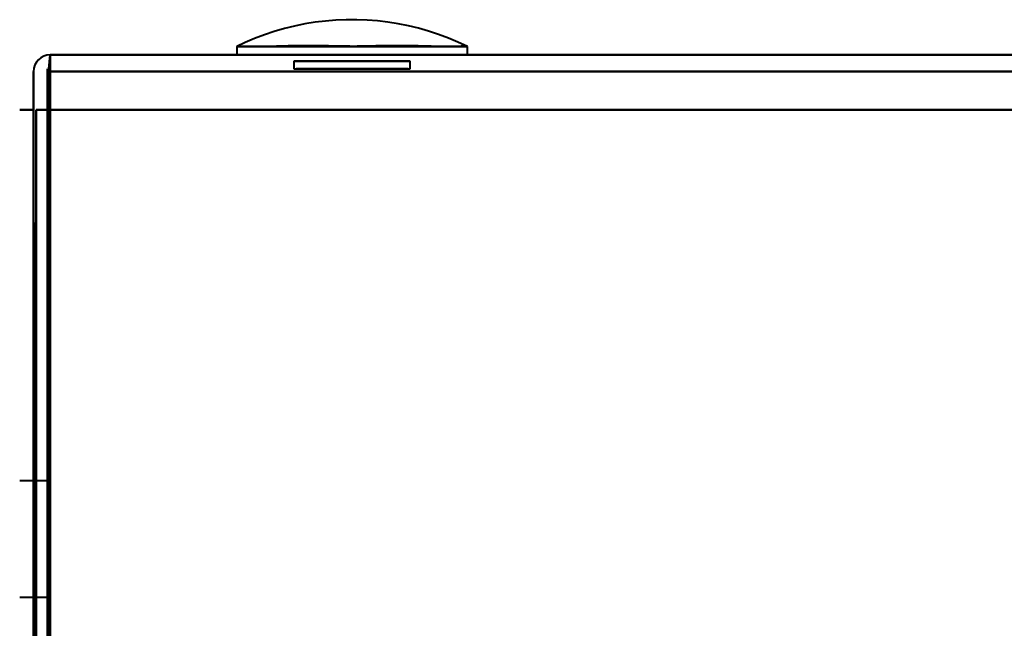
# Model space of a CAD drawing. Header units: millimetres. Extents: x -1442 to 3067, y -120 to 1010.
# Tile 8 of 71: x -327 to -291, y 143 to 165. Entities that reach past the tile are written whole.
import ezdxf

# ---------------------------------------------------------------- set-up
doc = ezdxf.new("R2010")
doc.units = ezdxf.units.MM
doc.layers.add('G-IMPT', color=8, linetype='Continuous', lineweight=40)

# ---------------------------------------------------------------- blocks, each defined once
blk = doc.blocks.new('NEXA 700 CALQUES_dwg-751640-Gauche')
at = {"layer": 'G-IMPT'}
for p, q in [((-319.165, 163.652), (-319.165, 163.352)), ((-319.165, 163.652), (-319.165, 163.352)), ((-319.165, 163.652), (-310.835, 163.652)), ((-319.165, 163.652), (-310.835, 163.652)), ((-319.165, 163.652), (-310.835, 163.652)), ((-319.165, 163.652), (-310.835, 163.652)), ((-310.835, 163.352), (-310.835, 163.652)), ((-310.835, 163.352), (-310.835, 163.652)), ((323.9, 163.352), (-325.9, 163.352)), ((-325.9, 163.352), (-325.9, 162.752)), ((-325.9, 163.352), (-325.9, 162.752)), ((-325.9, 162.752), (-325.9, 163.352)), ((-325.9, 162.752), (-325.9, 163.352)), ((-310.835, 163.352), (-319.165, 163.352)), ((-315, 163.352), (-319.165, 163.352)), ((-310.835, 163.352), (-319.165, 163.352)), ((-315, 163.352), (-319.165, 163.352)), ((-319.165, 163.352), (-315, 163.352)), ((-319.165, 163.352), (-315, 163.352)), ((-310.835, 163.352), (-315, 163.352)), ((-310.835, 163.352), (-315, 163.352)), ((-315, 163.352), (-310.835, 163.352)), ((-315, 163.352), (-310.835, 163.352)), ((-317.1, 163.124), (-317.1, 162.852)), ((-317.1, 163.124), (-317.1, 162.852)), ((-317.1, 163.124), (-315, 163.124)), ((-317.1, 163.124), (-315, 163.124)), ((-312.9, 163.124), (-317.1, 163.124)), ((-312.9, 163.124), (-317.1, 163.124)), ((-317.1, 163.124), (-315, 163.124)), ((-317.1, 163.124), (-315, 163.124)), ((-312.9, 163.124), (-317.1, 163.124)), ((-312.9, 163.124), (-317.1, 163.124)), ((-317.1, 162.852), (-315, 162.852)), ((-317.1, 162.852), (-312.9, 162.852)), ((-317.1, 162.852), (-312.9, 162.852)), ((-317.1, 162.852), (-315, 162.852)), ((-315, 162.852), (-317.02, 162.852)), ((-315, 162.852), (-317.02, 162.852)), ((-315, 163.124), (-312.9, 163.124)), ((-315, 163.124), (-312.9, 163.124)), ((-312.98, 162.852), (-315, 162.852)), ((-315, 162.852), (-312.9, 162.852)), ((-312.98, 162.852), (-315, 162.852)), ((-315, 162.852), (-312.9, 162.852)), ((-312.9, 162.852), (-312.9, 163.124)), ((-312.9, 162.852), (-312.9, 163.124)), ((-326, 147.972), (-327, 147.972)), ((-326, 147.972), (-327, 147.972)), ((-326, 147.972), (-327, 147.972)), ((-326, 143.772), (-326, 147.972)), ((-326, 145.872), (-326, 147.972)), ((-326, 147.972), (-326, 145.872)), ((-326, 143.772), (-326, 147.972)), ((-326, 145.872), (-326, 147.972)), ((-326, 147.972), (-326, 145.872)), ((-326, 143.772), (-326, 147.972)), ((-326, 145.872), (-326, 147.972)), ((-326, 147.972), (-326, 145.872)), ((-326, 143.772), (-326, 145.872)), ((-326, 145.872), (-326, 143.772)), ((-326, 143.772), (-326, 145.872)), ((-326, 145.872), (-326, 143.772)), ((-326, 143.772), (-326, 145.872)), ((-326, 145.872), (-326, 143.772)), ((-327, 143.772), (-326, 143.772)), ((-327, 143.772), (-326, 143.772)), ((-327, 143.772), (-326, 143.772))]:
    blk.add_line(p, q, dxfattribs=at)
at = {"layer": 'G-IMPT', "flags": 128}
for points in [[(-310.835, 163.652), (-311.177, 163.812), (-311.524, 163.958), (-311.877, 164.09), (-312.236, 164.208), (-312.598, 164.311), (-312.965, 164.4), (-313.334, 164.474), (-313.707, 164.533), (-314.081, 164.577), (-314.457, 164.607), (-314.834, 164.621), (-315.211, 164.62), (-315.588, 164.604), (-315.963, 164.573), (-316.338, 164.527), (-316.71, 164.466), (-317.079, 164.39), (-317.445, 164.3), (-317.807, 164.195), (-318.165, 164.075), (-318.517, 163.942), (-318.864, 163.794), (-319.165, 163.652)], [(-310.835, 163.652), (-311.177, 163.812), (-311.524, 163.958), (-311.877, 164.09), (-312.236, 164.208), (-312.598, 164.311), (-312.965, 164.4), (-313.334, 164.474), (-313.707, 164.533), (-314.081, 164.577), (-314.457, 164.607), (-314.834, 164.621), (-315.211, 164.62), (-315.588, 164.604), (-315.963, 164.573), (-316.338, 164.527), (-316.71, 164.466), (-317.079, 164.39), (-317.445, 164.3), (-317.807, 164.195), (-318.165, 164.075), (-318.517, 163.942), (-318.864, 163.794), (-319.165, 163.652)], [(-325.95, 162.852), (-325.938, 162.977), (-325.925, 163.102), (-325.913, 163.227), (-325.9, 163.352)], [(-325.9, 163.352), (-325.913, 163.227), (-325.925, 163.102), (-325.938, 162.977), (-325.95, 162.852)], [(-325.9, 163.352), (-325.9, 163.227), (-325.9, 163.102), (-325.9, 162.977), (-325.9, 162.852)], [(-325.9, 162.852), (-325.9, 162.977), (-325.9, 163.102), (-325.9, 163.227), (-325.9, 163.352)], [(323.9, 163.352), (161.45, 163.352), (-1, 163.352), (-163.45, 163.352), (-325.9, 163.352)], [(-325.9, 163.352), (-163.45, 163.352), (-1, 163.352), (161.45, 163.352), (323.9, 163.352)], [(323.9, 163.352), (161.45, 163.352), (-1, 163.352), (-163.45, 163.352), (-325.9, 163.352)], [(-325.9, 163.352), (-163.45, 163.352), (-1, 163.352), (161.45, 163.352), (323.9, 163.352)], [(-325.95, 162.852), (-325.963, 154.357), (-325.975, 145.862), (-325.988, 137.367), (-326, 128.872)], [(-326, 128.872), (-326, 137.367), (-326, 145.862), (-326, 154.357), (-326, 162.852)], [(-326, 162.852), (-326, 154.602), (-326, 146.352), (-326, 138.102), (-326, 129.852)], [(-326, 129.852), (-326, 138.102), (-326, 146.352), (-326, 154.602), (-326, 162.852)], [(-326, 162.852), (-326, 154.357), (-326, 145.862), (-326, 137.367), (-326, 128.872)], [(-326, 128.872), (-325.988, 137.367), (-325.975, 145.862), (-325.963, 154.357), (-325.95, 162.852)], [(-326, 129.852), (-325.988, 138.102), (-325.975, 146.352), (-325.963, 154.602), (-325.95, 162.852)], [(-325.95, 162.852), (-325.963, 154.602), (-325.975, 146.352), (-325.988, 138.102), (-326, 129.852)], [(-325.9, 129.852), (-325.913, 138.102), (-325.925, 146.352), (-325.938, 154.602), (-325.95, 162.852)], [(-325.95, 162.852), (-325.938, 154.602), (-325.925, 146.352), (-325.913, 138.102), (-325.9, 129.852)], [(-325.9, 162.852), (-325.9, 154.602), (-325.9, 146.352), (-325.9, 138.102), (-325.9, 129.852)], [(-325.9, 129.852), (-325.9, 138.102), (-325.9, 146.352), (-325.9, 154.602), (-325.9, 162.852)], [(-326.5, 162.752), (-326.5, 162.407), (-326.5, 162.062), (-326.5, 161.717), (-326.5, 161.372)], [(-326.5, 161.372), (-326.5, 161.717), (-326.5, 162.062), (-326.5, 162.407), (-326.5, 162.752)], [(-326.5, 162.752), (-326.5, 162.407), (-326.5, 162.062), (-326.5, 161.717), (-326.5, 161.372)], [(-326.5, 161.372), (-326.5, 161.717), (-326.5, 162.062), (-326.5, 162.407), (-326.5, 162.752)], [(-325.9, 161.372), (-325.9, 161.717), (-325.9, 162.062), (-325.9, 162.407), (-325.9, 162.752)], [(-325.9, 162.752), (-325.9, 162.407), (-325.9, 162.062), (-325.9, 161.717), (-325.9, 161.372)], [(-325.9, 161.372), (-325.9, 161.717), (-325.9, 162.062), (-325.9, 162.407), (-325.9, 162.752)], [(-325.9, 162.752), (-163.45, 162.752), (-1, 162.752), (161.45, 162.752), (323.9, 162.752)], [(323.9, 162.752), (161.45, 162.752), (-1, 162.752), (-163.45, 162.752), (-325.9, 162.752)], [(-325.9, 162.752), (-325.9, 162.407), (-325.9, 162.062), (-325.9, 161.717), (-325.9, 161.372)], [(-325.9, 162.752), (-163.45, 162.752), (-1, 162.752), (161.45, 162.752), (323.9, 162.752)], [(323.9, 162.752), (161.45, 162.752), (-1, 162.752), (-163.45, 162.752), (-325.9, 162.752)], [(-326.5, 161.372), (-326.625, 161.372), (-326.75, 161.372), (-326.875, 161.372), (-327, 161.372)], [(-327, 161.372), (-326.875, 161.372), (-326.75, 161.372), (-326.625, 161.372), (-326.5, 161.372)], [(-327, 161.372), (-326.875, 161.372), (-326.75, 161.372), (-326.625, 161.372), (-326.5, 161.372)], [(-326.5, 161.372), (-326.625, 161.372), (-326.75, 161.372), (-326.875, 161.372), (-327, 161.372)], [(-326.5, 129.852), (-326.5, 137.732), (-326.5, 145.612), (-326.5, 153.492), (-326.5, 161.372)], [(-326.5, 161.372), (-326.5, 153.272), (-326.5, 145.172), (-326.5, 137.072), (-326.5, 128.972)], [(-326.5, 128.972), (-326.5, 137.072), (-326.5, 145.172), (-326.5, 153.272), (-326.5, 161.372)], [(-326.5, 161.372), (-326.5, 153.492), (-326.5, 145.612), (-326.5, 137.732), (-326.5, 129.852)], [(-326.5, 161.372), (-326.5, 153.492), (-326.5, 145.612), (-326.5, 137.732), (-326.5, 129.852)], [(-326.5, 129.852), (-326.5, 137.732), (-326.5, 145.612), (-326.5, 153.492), (-326.5, 161.372)], [(-326.5, 161.372), (-326.488, 153.26), (-326.475, 145.147), (-326.462, 137.035), (-326.45, 128.922)], [(-326.45, 128.922), (-326.462, 137.035), (-326.475, 145.147), (-326.488, 153.26), (-326.5, 161.372)], [(323.9, 161.372), (161.325, 161.372), (-1.25, 161.372), (-163.825, 161.372), (-326.4, 161.372)], [(-326.4, 161.372), (-326.4, 153.397), (-326.4, 145.422), (-326.4, 137.447), (-326.4, 129.472)], [(-326.4, 129.472), (-326.4, 137.447), (-326.4, 145.422), (-326.4, 153.397), (-326.4, 161.372)], [(-326.4, 161.372), (-163.825, 161.372), (-1.25, 161.372), (161.325, 161.372), (323.9, 161.372)], [(-326.4, 128.922), (-326.4, 137.035), (-326.4, 145.147), (-326.4, 153.26), (-326.4, 161.372)], [(-326.4, 161.372), (-326.4, 153.397), (-326.4, 145.422), (-326.4, 137.447), (-326.4, 129.472)], [(-325.9, 161.372), (-326.025, 161.372), (-326.15, 161.372), (-326.275, 161.372), (-326.4, 161.372)], [(-326.4, 161.372), (-326.4, 153.272), (-326.4, 145.172), (-326.4, 137.072), (-326.4, 128.972)], [(-326.4, 161.372), (-326.275, 161.372), (-326.15, 161.372), (-326.025, 161.372), (-325.9, 161.372)], [(323.9, 161.372), (161.325, 161.372), (-1.25, 161.372), (-163.825, 161.372), (-326.4, 161.372)], [(-326.4, 129.472), (-326.4, 137.447), (-326.4, 145.422), (-326.4, 153.397), (-326.4, 161.372)], [(-326.4, 161.372), (-326.4, 153.26), (-326.4, 145.147), (-326.4, 137.035), (-326.4, 128.922)], [(-326.4, 128.972), (-326.4, 137.072), (-326.4, 145.172), (-326.4, 153.272), (-326.4, 161.372)], [(-326.4, 161.372), (-326.275, 161.372), (-326.15, 161.372), (-326.025, 161.372), (-325.9, 161.372)], [(-325.9, 161.372), (-326.025, 161.372), (-326.15, 161.372), (-326.275, 161.372), (-326.4, 161.372)], [(-326.4, 161.372), (-163.825, 161.372), (-1.25, 161.372), (161.325, 161.372), (323.9, 161.372)], [(-325.9, 129.852), (-325.9, 137.732), (-325.9, 145.612), (-325.9, 153.492), (-325.9, 161.372)], [(-325.9, 161.372), (-325.9, 153.492), (-325.9, 145.612), (-325.9, 137.732), (-325.9, 129.852)], [(323.9, 161.372), (161.45, 161.372), (-1, 161.372), (-163.45, 161.372), (-325.9, 161.372)], [(-325.9, 129.852), (-325.9, 137.732), (-325.9, 145.612), (-325.9, 153.492), (-325.9, 161.372)], [(-325.9, 161.372), (-163.45, 161.372), (-1, 161.372), (161.45, 161.372), (323.9, 161.372)], [(-325.9, 161.372), (-163.45, 161.372), (-1, 161.372), (161.45, 161.372), (323.9, 161.372)], [(-325.9, 161.372), (-325.9, 153.492), (-325.9, 145.612), (-325.9, 137.732), (-325.9, 129.852)], [(323.9, 161.372), (161.45, 161.372), (-1, 161.372), (-163.45, 161.372), (-325.9, 161.372)]]:
    blk.add_lwpolyline(points, dxfattribs=at)
at = {"layer": 'G-IMPT'}
blk.add_arc((-325.9, 162.752), 0.6, 90, 180, dxfattribs=at)
blk.add_arc((-325.9, 162.752), 0.6, 90, 180, dxfattribs=at)
blk.add_arc((-325.9, 162.752), 0.6, 90, 180, dxfattribs=at)
blk.add_arc((-325.9, 162.752), 0.6, 90, 180, dxfattribs=at)
for points in [[(-319.165, 163.652), (-319.151, 163.659), (-319.071, 163.663), (-318.813, 163.656), (-318.497, 163.653), (-318.228, 163.654), (-318.061, 163.656), (-317.8, 163.66), (-317.319, 163.676), (-316.549, 163.685), (-315.881, 163.673), (-315.365, 163.661), (-315.004, 163.657), (-314.642, 163.662), (-314.123, 163.673), (-313.449, 163.685), (-312.671, 163.673), (-312.187, 163.655), (-311.926, 163.651), (-311.759, 163.649), (-311.49, 163.648), (-311.176, 163.651), (-310.923, 163.659), (-310.847, 163.658), (-310.835, 163.652)], [(-310.835, 163.652), (-310.849, 163.659), (-310.929, 163.663), (-311.187, 163.656), (-311.503, 163.653), (-311.772, 163.654), (-311.939, 163.656), (-312.2, 163.66), (-312.681, 163.676), (-313.451, 163.685), (-314.119, 163.673), (-314.635, 163.661), (-314.996, 163.657), (-315.358, 163.662), (-315.877, 163.673), (-316.551, 163.685), (-317.329, 163.673), (-317.813, 163.655), (-318.074, 163.651), (-318.241, 163.649), (-318.51, 163.648), (-318.824, 163.651), (-319.077, 163.659), (-319.153, 163.658), (-319.165, 163.652)], [(-319.165, 163.652), (-319.151, 163.659), (-319.071, 163.663), (-318.813, 163.656), (-318.497, 163.653), (-318.228, 163.654), (-318.061, 163.656), (-317.8, 163.66), (-317.319, 163.676), (-316.549, 163.685), (-315.881, 163.673), (-315.365, 163.661), (-315.004, 163.657), (-314.642, 163.662), (-314.123, 163.673), (-313.449, 163.685), (-312.671, 163.673), (-312.187, 163.655), (-311.926, 163.651), (-311.759, 163.649), (-311.49, 163.648), (-311.176, 163.651), (-310.923, 163.659), (-310.847, 163.658), (-310.835, 163.652)], [(-310.835, 163.652), (-310.849, 163.659), (-310.929, 163.663), (-311.187, 163.656), (-311.503, 163.653), (-311.772, 163.654), (-311.939, 163.656), (-312.2, 163.66), (-312.681, 163.676), (-313.451, 163.685), (-314.119, 163.673), (-314.635, 163.661), (-314.996, 163.657), (-315.358, 163.662), (-315.877, 163.673), (-316.551, 163.685), (-317.329, 163.673), (-317.813, 163.655), (-318.074, 163.651), (-318.241, 163.649), (-318.51, 163.648), (-318.824, 163.651), (-319.077, 163.659), (-319.153, 163.658), (-319.165, 163.652)]]:
    blk.add_open_spline(points, degree=3, knots=[0, 0, 0, 0, 0.0625, 0.125, 0.1875, 0.21875, 0.234375, 0.25, 0.3125, 0.375, 0.4375, 0.46875, 0.5, 0.53125, 0.5625, 0.625, 0.6875, 0.75, 0.765625, 0.78125, 0.8125, 0.875, 0.9375, 1, 1, 1, 1], dxfattribs=at)

msp = doc.modelspace()

# ---------------------------------------------------------------- block references
at = {"layer": 'G-IMPT'}
msp.add_blockref('NEXA 700 CALQUES_dwg-751640-Gauche', (0, 0), dxfattribs=at)

doc.saveas('drawing.dxf')
